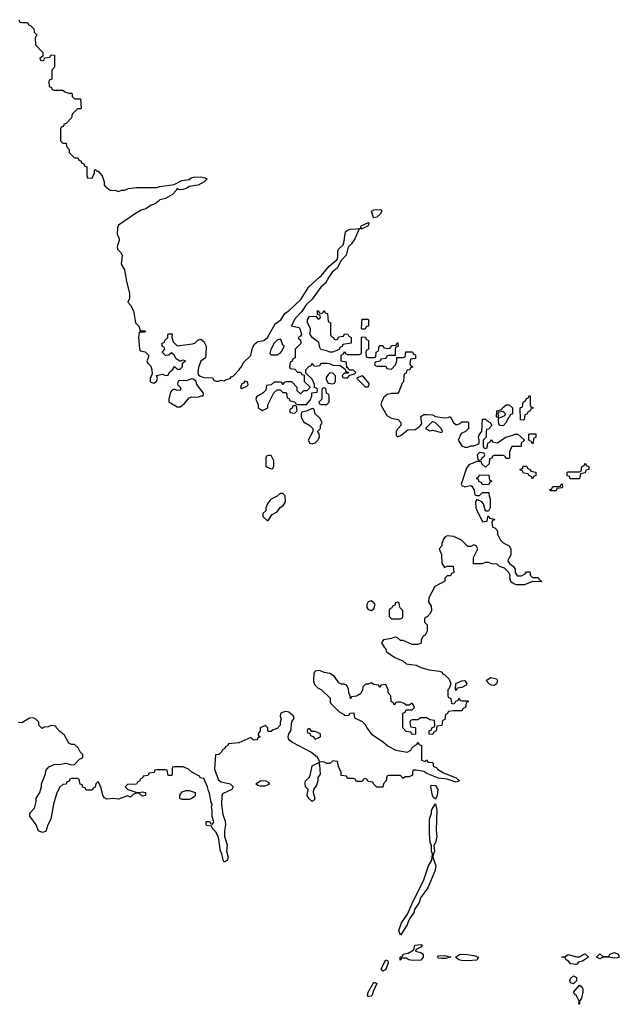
# Model space of a CAD drawing. Header units: inches. Extents: x 1992046 to 2239405, y 126834 to 266391.
# Tile 11 of 71: x 2023216 to 2027302, y 165048 to 171754. Entities that reach past the tile are written whole.
import ezdxf

# ---------------------------------------------------------------- set-up
doc = ezdxf.new("R2010")
doc.units = ezdxf.units.IN
doc.header["$MEASUREMENT"] = 0
doc.layers.add('C0126', color=7, linetype='Continuous')
doc.layers.add('C0127', color=7, linetype='Continuous')

msp = doc.modelspace()

# ---------------------------------------------------------------- linework, layer by layer
at = {"layer": 'C0126', "color": 6, "elevation": 100}
for points in [[(2025323.7, 170000), (2025299.9, 169960.1), (2025268.3, 169931.7), (2025209, 169851), (2025169, 169811), (2025136.5, 169763.5), (2025090, 169715.6), (2025068, 169670), (2025117.5, 169657.5), (2025126, 169650), (2025136, 169610), (2025130, 169598), (2025114, 169590), (2025118, 169578), (2025130, 169574), (2025131.6, 169548.4), (2025094, 169510), (2025094, 169450), (2025078, 169442), (2025072.7, 169427.3), (2025058, 169422), (2025054, 169390), (2025058, 169378), (2025090, 169374), (2025110, 169354), (2025130, 169354), (2025138, 169338), (2025154, 169334), (2025154, 169290), (2025192.7, 169252.7), (2025192.7, 169247.3), (2025172.7, 169227.3), (2025150, 169226), (2025130, 169206), (2025107.3, 169227.3), (2025106, 169250), (2025070, 169288), (2025032.7, 169287.3), (2025018, 169282), (2025010, 169266), (2025002, 169282), (2024990, 169286), (2024950, 169286), (2024930, 169266), (2024898, 169262), (2024894, 169230), (2024874, 169210), (2024830, 169186), (2024824.7, 169170), (2024842, 169130), (2024842, 169110), (2024870, 169092), (2024906, 169110), (2024908, 169130), (2024940.4, 169199.6), (2024947.3, 169212.7), (2024970, 169234), (2024990, 169234), (2025010, 169214), (2025030, 169214), (2025034, 169210), (2025038, 169178), (2025050, 169174), (2025058, 169158), (2025092, 169152), (2025098, 169138), (2025110, 169134), (2025170, 169134), (2025196.4, 169163.6), (2025206, 169190), (2025207.3, 169212.7), (2025242, 169218), (2025246, 169230), (2025242, 169242), (2025226, 169250), (2025226, 169270), (2025210, 169306), (2025166, 169346), (2025166, 169370), (2025187.3, 169392.7), (2025202, 169398), (2025210, 169414), (2025218, 169398), (2025230, 169394), (2025262, 169398), (2025270, 169414), (2025310, 169414), (2025328, 169412), (2025350, 169402), (2025399.6, 169399.6), (2025434, 169374), (2025438, 169358), (2025454, 169354), (2025454, 169346), (2025430, 169346), (2025414, 169330), (2025418, 169318), (2025430, 169314), (2025450, 169314), (2025466, 169334), (2025498, 169342), (2025506, 169350), (2025490, 169366), (2025466, 169366), (2025450, 169386), (2025446, 169386), (2025442, 169422), (2025407.3, 169427.3), (2025406, 169470), (2025422, 169478), (2025430, 169494), (2025438, 169478), (2025450, 169474), (2025530, 169474), (2025542, 169478), (2025546, 169490), (2025546, 169590), (2025550, 169594), (2025572.7, 169592.7), (2025578, 169578), (2025594, 169570), (2025594, 169510), (2025578, 169502), (2025574, 169490), (2025578, 169458), (2025590, 169454), (2025630, 169454), (2025642, 169458), (2025646, 169490), (2025662, 169498), (2025666, 169530), (2025670, 169534), (2025690, 169534), (2025698, 169518), (2025730, 169514), (2025742, 169518), (2025750, 169534), (2025782, 169538), (2025787.3, 169552.7), (2025792.7, 169552.7), (2025794, 169530), (2025778, 169522), (2025774, 169510), (2025774, 169466), (2025730, 169466), (2025718, 169462), (2025710, 169446), (2025678, 169442), (2025672.7, 169427.3), (2025638, 169422), (2025634, 169410), (2025638, 169398), (2025650, 169394), (2025710, 169394), (2025718, 169378), (2025750, 169374), (2025776.4, 169403.6), (2025786, 169430), (2025786, 169454), (2025830, 169454), (2025842, 169458), (2025847.3, 169492.7), (2025891.6, 169491.6), (2025898, 169478), (2025914, 169470), (2025912.7, 169447.3), (2025878, 169442), (2025874, 169410), (2025878, 169398), (2025894, 169390), (2025878, 169382), (2025874, 169370), (2025854, 169366), (2025850, 169346), (2025838, 169342), (2025832.7, 169327.3), (2025831.6, 169288.4), (2025822, 169278), (2025799.8, 169220.2), (2025790, 169208), (2025750, 169209), (2025719.6, 169200.4), (2025698, 169182), (2025681, 169150), (2025678, 169130), (2025718, 169058), (2025750, 169041), (2025794, 169030), (2025814, 169010), (2025814, 168990), (2025790, 168966), (2025782, 168950), (2025782, 168922), (2025790, 168914), (2025816.4, 168923.6), (2025860.4, 168959.6), (2025910, 168962), (2025938, 168982), (2025948, 168990), (2025955.3, 169004.7), (2025949.1, 169050.9), (2025970, 169064.7), (2025990, 169064.7), (2026030, 169062), (2026050, 169052), (2026110, 169042), (2026135.3, 169044.7), (2026150, 169052), (2026171.6, 169011.6), (2026190, 168994), (2026216.4, 169003.6), (2026230, 169014), (2026270, 169014), (2026274, 169010), (2026274, 168970), (2026254, 168950), (2026225.4, 168934.6), (2026204.7, 168890), (2026230, 168852), (2026250, 168842), (2026270, 168842), (2026289.1, 168850.9), (2026310, 168851.3), (2026338, 168862), (2026346, 168870), (2026348, 168890), (2026342, 168910), (2026348.4, 168931.6), (2026366, 168950), (2026370, 169034), (2026390, 169034), (2026401, 169021), (2026422, 169010), (2026434, 168990), (2026410, 168966), (2026398, 168962), (2026394, 168950), (2026394, 168910), (2026374, 168890), (2026374, 168850), (2026378, 168838), (2026390, 168834), (2026402, 168838), (2026406, 168870), (2026422, 168878), (2026430, 168894), (2026438, 168878), (2026470, 168872), (2026529.3, 168910.7), (2026576.4, 168923.6), (2026590, 168932), (2026611.6, 168931.6), (2026652.7, 168892.7), (2026652.7, 168887.3), (2026634, 168870), (2026632.7, 168847.3), (2026570, 168846), (2026554, 168810), (2026554, 168770), (2026550, 168766), (2026530, 168766), (2026522, 168782), (2026510, 168786), (2026450, 168786), (2026438, 168782), (2026432.7, 168767.3), (2026418, 168762), (2026414, 168730), (2026390, 168706), (2026366, 168730), (2026362, 168742), (2026350, 168746), (2026330, 168746), (2026276.9, 168723.1), (2026259.8, 168700.2), (2026224.7, 168590), (2026230, 168582), (2026250, 168572), (2026290, 168582), (2026298, 168578), (2026314, 168550), (2026318, 168518), (2026330, 168514), (2026350, 168514), (2026370, 168534), (2026412.7, 168532.7), (2026414, 168510), (2026422, 168490), (2026422, 168430), (2026410, 168406), (2026390, 168406), (2026376.4, 168456.4), (2026366, 168470), (2026330, 168486), (2026322, 168470), (2026324.7, 168430), (2026330, 168414), (2026370, 168334), (2026402, 168338), (2026406, 168370), (2026410, 168374), (2026418, 168358), (2026451.6, 168351.6), (2026450, 168346), (2026438, 168342), (2026434, 168330), (2026438, 168298), (2026452.7, 168292.7), (2026471.6, 168271.6), (2026471.3, 168250), (2026491.3, 168210), (2026510.7, 168190.7), (2026552, 168170), (2026562, 168150), (2026562, 168110), (2026542, 168070), (2026543.6, 168063.6), (2026554, 168050), (2026582, 168030), (2026592, 168012), (2026592, 167990), (2026606, 167966), (2026634.6, 167965.4), (2026660.4, 167979.6), (2026670, 167994), (2026690, 167994), (2026694, 167990), (2026694, 167970), (2026710, 167954), (2026750, 167954), (2026758, 167938), (2026774, 167930), (2026770, 167926), (2026710, 167928), (2026654.8, 167905.2), (2026604, 167904), (2026588.4, 167908.4), (2026564, 167924), (2026555.3, 167950), (2026558, 167970), (2026548.4, 167988.4), (2026519, 168019), (2026486, 168030), (2026470, 168046), (2026432.7, 168047.3), (2026410, 168058), (2026390, 168058), (2026367.3, 168047.3), (2026307.3, 168047.3), (2026308.4, 168091.6), (2026338, 168150), (2026326, 168170), (2026310, 168178), (2026290, 168166), (2026270, 168166), (2026226, 168210), (2026174.6, 168234.6), (2026130, 168238), (2026114, 168230), (2026103.6, 168216.4), (2026092.7, 168187.3), (2026092, 168170), (2026074, 168150), (2026091.1, 168111.1), (2026091.6, 168051.6), (2026110, 168022), (2026130, 168032), (2026170, 168032), (2026174, 167990), (2026158, 167982), (2026152.7, 167967.3), (2026130, 167966), (2026114, 167950), (2026114, 167930), (2026045.4, 167894.6), (2026003.6, 167816.4), (2026002, 167790), (2026019.6, 167759.6), (2026022, 167730), (2026014, 167710), (2025992.7, 167687.3), (2025978, 167682), (2025974, 167670), (2025974, 167650), (2025992, 167632), (2025992, 167590), (2025978, 167562), (2025965.4, 167554.6), (2025952, 167530), (2025951.6, 167508.4), (2025930, 167498), (2025890, 167498), (2025830, 167526), (2025810, 167526), (2025787.3, 167547.3), (2025770, 167548), (2025750, 167539), (2025694, 167530), (2025682, 167510), (2025699.6, 167479.6), (2025712, 167470), (2025714, 167450), (2025772, 167410), (2025827.1, 167387.1), (2025850, 167366.8), (2025918, 167358), (2025950, 167342), (2026006.4, 167326.4), (2026076.9, 167316.9), (2026094, 167310), (2026098, 167298), (2026112.7, 167292.7), (2026142, 167262), (2026154, 167230), (2026142, 167198), (2026134, 167190), (2026134, 167150), (2026138, 167138), (2026154, 167130), (2026158, 167098), (2026170, 167094), (2026182, 167098), (2026187.3, 167112.7), (2026202, 167118), (2026210, 167134), (2026218, 167118), (2026230, 167114), (2026270, 167114), (2026274, 167110), (2026258, 167102), (2026254, 167070), (2026238, 167062), (2026230, 167046), (2026172.7, 167047.3), (2026138, 167042), (2026130, 167026), (2026118, 167022), (2026112.7, 166987.3), (2026098, 166982), (2026092.7, 166947.3), (2026058, 166942), (2026054, 166910), (2026038, 166902), (2026030, 166886), (2026007.3, 166887.3), (2026006, 166910), (2026022, 166918), (2026027.3, 166932.7), (2026042, 166938), (2026046, 166950), (2026042, 166982), (2026010, 166986), (2025990, 166998), (2025950, 166998), (2025930, 166986), (2025890, 166986), (2025878, 166982), (2025874, 166970), (2025878, 166938), (2025910, 166934), (2025914, 166930), (2025912.7, 166887.3), (2025890, 166886), (2025882, 166902), (2025850, 166906), (2025826, 166930), (2025826, 167030), (2025842, 167038), (2025850, 167054), (2025890, 167054), (2025906, 167070), (2025898, 167090), (2025890, 167098), (2025870, 167086), (2025850, 167086), (2025836.4, 167096.4), (2025810, 167106), (2025790, 167106), (2025778, 167102), (2025770, 167086), (2025762, 167102), (2025748, 167110), (2025746, 167150), (2025726, 167170), (2025726, 167190), (2025710, 167226), (2025678, 167222), (2025670, 167206), (2025662, 167222), (2025630, 167226), (2025610, 167238), (2025591.6, 167228.4), (2025572.7, 167227.3), (2025554, 167210), (2025551.6, 167188.4), (2025538, 167162), (2025510, 167146), (2025478, 167142), (2025470, 167128), (2025468, 167150), (2025458, 167170), (2025456.4, 167196.4), (2025442, 167222), (2025428, 167228), (2025408.9, 167228.9), (2025390, 167238), (2025360.4, 167280.4), (2025330, 167302), (2025290, 167308), (2025260.4, 167320.4), (2025230, 167318), (2025219.6, 167300.4), (2025218, 167250), (2025225.4, 167225.4), (2025250, 167202), (2025271.1, 167191.1), (2025332, 167132), (2025331.3, 167110), (2025336.9, 167096.9), (2025390, 167042), (2025423.6, 167023.6), (2025430, 167014), (2025462, 167018), (2025466, 167030), (2025490, 167034), (2025494, 167030), (2025498, 166998), (2025550, 166974), (2025570, 166954), (2025582, 166930), (2025612, 166890), (2025694.4, 166834.4), (2025726.4, 166806.4), (2025778.8, 166778.8), (2025855.3, 166764.7), (2025882, 166778), (2025887.3, 166792.7), (2025910, 166814), (2025922, 166818), (2025930, 166834), (2025938, 166818), (2025954, 166810), (2025954, 166710), (2025978, 166702), (2025990, 166714), (2025998, 166698), (2026030, 166694), (2026034, 166690), (2026034, 166670), (2026058, 166658), (2026062, 166650), (2026103.5, 166623.5), (2026190.9, 166590.9), (2026214, 166570), (2026190, 166562), (2026130, 166582), (2026069.3, 166589.3), (2025990, 166619), (2025970, 166634), (2025918, 166642), (2025898, 166642), (2025892, 166630), (2025891.6, 166608.4), (2025870, 166598), (2025843.6, 166596.4), (2025830, 166586), (2025810, 166606), (2025730, 166606), (2025718, 166602), (2025714, 166570), (2025694, 166550), (2025690, 166526), (2025650, 166526), (2025626, 166550), (2025622, 166562), (2025590, 166566), (2025582, 166582), (2025570, 166586), (2025558, 166582), (2025550, 166566), (2025510, 166566), (2025502, 166582), (2025490, 166586), (2025450, 166586), (2025442, 166602), (2025407.3, 166607.3), (2025406, 166630), (2025388.4, 166668.4), (2025382, 166702), (2025350, 166706), (2025330, 166688), (2025310, 166688), (2025290, 166698), (2025260.4, 166700.4), (2025245.2, 166730), (2025203.9, 166763.9), (2025075.3, 166830), (2025050, 166848.7), (2025045.2, 166870), (2025049, 166890), (2025064, 166910), (2025070, 166974), (2025086, 166994), (2025082, 167010), (2025050, 167037.2), (2025030, 167042), (2025003.6, 167036.4), (2024992.7, 167027.3), (2024992, 167010), (2024998, 166990), (2024991.3, 166970), (2024991.1, 166948.9), (2024970, 166926), (2024943.6, 166916.4), (2024930, 166906), (2024910, 166906), (2024906, 166910), (2024906, 166930), (2024890, 166946), (2024870, 166938), (2024854, 166930), (2024854, 166910), (2024842, 166890), (2024842, 166882), (2024854, 166870), (2024838, 166862), (2024834, 166850), (2024810, 166846), (2024790, 166866), (2024710, 166828), (2024638, 166822), (2024634, 166810), (2024618, 166802), (2024614, 166790), (2024598, 166782), (2024594, 166770), (2024574, 166750), (2024550, 166746), (2024543.1, 166650), (2024570, 166574), (2024590, 166563.8), (2024650.6, 166550.6), (2024671.3, 166530), (2024662, 166510), (2024598, 166482), (2024594, 166470), (2024591.3, 166408.7), (2024600.5, 166340.5), (2024616.3, 166296.3), (2024619.1, 166270), (2024610.8, 166230), (2024610.9, 166190.9), (2024630, 166134), (2024624.7, 166090), (2024636, 166050), (2024630, 166028), (2024610, 166015.3), (2024602.7, 166030), (2024594, 166074), (2024584, 166090), (2024570, 166186), (2024550, 166226), (2024527.3, 166247.3), (2024522, 166262), (2024490, 166266), (2024486, 166270), (2024486, 166290), (2024490, 166294), (2024510, 166294), (2024518, 166278), (2024530, 166274), (2024538, 166290), (2024528, 166328), (2024528.7, 166370), (2024524, 166390), (2024528.7, 166410), (2024521.5, 166421.5), (2024510, 166486), (2024501.5, 166501.5), (2024495.1, 166530), (2024470, 166586), (2024446, 166590), (2024442, 166602), (2024388.4, 166628.4), (2024366, 166650), (2024330, 166666), (2024270, 166666), (2024258, 166662), (2024254, 166650), (2024254, 166610), (2024250, 166606), (2024227.3, 166607.3), (2024222, 166642), (2024210, 166646), (2024150, 166646), (2024138, 166642), (2024132.7, 166627.3), (2024098, 166622), (2024090, 166606), (2024058, 166602), (2024054, 166590), (2024038, 166582), (2024034, 166570), (2024018, 166562), (2024011.6, 166548.4), (2023950, 166546), (2023934, 166530), (2023954, 166510), (2024007.3, 166492.7), (2024030, 166491.3), (2024050, 166496), (2024074, 166490), (2024074, 166470), (2024050, 166466), (2024030, 166486), (2024010, 166486), (2023990, 166478), (2023970, 166458), (2023950, 166468.7), (2023890, 166446), (2023850, 166449.6), (2023810, 166445.2), (2023793.2, 166453.2), (2023786, 166466), (2023770, 166528), (2023750, 166566), (2023734, 166550), (2023730, 166526), (2023718, 166522), (2023710, 166506), (2023670, 166506), (2023662, 166522), (2023647.3, 166527.3), (2023642, 166542), (2023627.3, 166547.3), (2023622, 166582), (2023610, 166586), (2023570, 166586), (2023558, 166582), (2023552.7, 166567.3), (2023538, 166562), (2023532.7, 166547.3), (2023510, 166546), (2023490, 166526), (2023470, 166488), (2023447.3, 166410), (2023427.7, 166310), (2023406.8, 166270), (2023394, 166226), (2023370, 166217.2), (2023344, 166230), (2023328.7, 166270), (2023286, 166330), (2023286, 166350), (2023316.5, 166383.5), (2023329, 166430), (2023329, 166450), (2023354, 166490), (2023364, 166530), (2023364, 166550), (2023389, 166610), (2023397.2, 166642.8), (2023414.8, 166665.2), (2023450, 166682), (2023496, 166684), (2023530, 166690.8), (2023570, 166678), (2023590, 166682), (2023623.1, 166716.9), (2023646, 166730), (2023646, 166750), (2023628, 166768), (2023614.6, 166794.6), (2023590, 166818), (2023570, 166818), (2023550, 166826), (2023520.4, 166880.4), (2023487.3, 166907.3), (2023466, 166930), (2023462, 166942), (2023430, 166946), (2023410, 166938), (2023383.6, 166936.4), (2023370, 166926), (2023346, 166950), (2023346, 166970), (2023326, 166990), (2023310, 166998), (2023283.6, 166996.4), (2023230, 166966), (2023207.3, 166967.3)], [(2023939, 170000), (2023942, 169982), (2023964.9, 169890), (2023964.7, 169855.3), (2023952, 169830), (2023971.3, 169810), (2023990.7, 169770.7), (2024006, 169690), (2024026.8, 169666.8), (2024038, 169638), (2024070, 169634), (2024074, 169630), (2024070, 169626), (2024030, 169626), (2024024.9, 169590), (2024032.7, 169512.7), (2024038, 169498), (2024070, 169492), (2024094, 169470), (2024091.6, 169448.4), (2024082, 169430), (2024090, 169414), (2024110, 169394), (2024116, 169370), (2024118, 169342), (2024106, 169310), (2024106, 169290), (2024110, 169284.7), (2024130, 169278), (2024148, 169290), (2024154, 169310), (2024148.7, 169331.3), (2024190, 169338.8), (2024210, 169331.3), (2024228, 169332), (2024235.3, 169350), (2024258, 169370), (2024270, 169392), (2024290, 169374), (2024310, 169374), (2024326, 169390), (2024326, 169414), (2024346, 169430), (2024330, 169435.3), (2024314, 169430), (2024314, 169426), (2024307.3, 169427.3), (2024283.1, 169443.1), (2024268.4, 169468.4), (2024250, 169486), (2024231.3, 169468.7), (2024210, 169466), (2024188.4, 169488.4), (2024188.4, 169491.6), (2024206, 169510), (2024202, 169522), (2024186, 169530), (2024186, 169550), (2024202, 169558), (2024206, 169570), (2024226, 169590), (2024226, 169610), (2024230, 169614), (2024254, 169614), (2024252, 169590), (2024261, 169561), (2024290, 169532), (2024394.6, 169545.4), (2024410, 169552), (2024430, 169572), (2024443.1, 169576.9), (2024450, 169578), (2024470, 169562), (2024486, 169530), (2024485.4, 169474.6), (2024482, 169450), (2024451, 169429), (2024434, 169386), (2024430.8, 169350), (2024435.3, 169335.3), (2024446.4, 169326.4), (2024470, 169317.3), (2024530, 169314), (2024538, 169298), (2024552.7, 169292.7), (2024570, 169292), (2024590, 169298), (2024610, 169294), (2024618, 169302), (2024650, 169311.3), (2024657.5, 169322.5), (2024670, 169326.4), (2024710, 169366.7), (2024730, 169394.8), (2024740.5, 169419.5), (2024790, 169468), (2024801.5, 169518.5), (2024815.1, 169544.9), (2024838, 169562), (2024879.3, 169570), (2024905.1, 169590), (2024957.7, 169682.3), (2024995.1, 169710), (2025024.9, 169755.1), (2025050, 169770.7), (2025130.9, 169849.1), (2025185.3, 169934.7), (2025258.4, 170000)]]:
    msp.add_lwpolyline(points, dxfattribs=at)
for points in [[(2025370, 169574), (2025382, 169578), (2025390, 169594), (2025422, 169598), (2025430, 169614), (2025452.7, 169612.7), (2025458, 169598), (2025474, 169590), (2025474, 169550), (2025418, 169542), (2025412.7, 169527.3), (2025398, 169522), (2025392.7, 169507.3), (2025350, 169489), (2025330, 169489), (2025310, 169499), (2025268.4, 169508.4), (2025261.2, 169521.2), (2025255.1, 169555.1), (2025209.3, 169589.3), (2025195.3, 169610), (2025198, 169650), (2025178, 169690), (2025178, 169710), (2025191.6, 169731.6), (2025234, 169734), (2025250, 169714), (2025262, 169718), (2025266, 169730), (2025262, 169742), (2025246, 169746), (2025246, 169770), (2025250, 169774), (2025258, 169758), (2025270, 169754), (2025282, 169758), (2025290, 169774), (2025298, 169758), (2025312.7, 169752.7), (2025318, 169698), (2025334, 169690), (2025334, 169610), (2025338, 169598), (2025354, 169590), (2025358, 169578)], [(2025550, 169646), (2025546, 169650), (2025550, 169714), (2025590, 169714), (2025594, 169710), (2025594, 169670), (2025578, 169662), (2025570, 169646)], [(2024990, 169579), (2024970, 169571.6), (2024949.2, 169550.8), (2024927.5, 169507.5), (2024921, 169481), (2024930, 169472), (2024970, 169472), (2024990, 169482), (2025003.1, 169496.9), (2025018, 169530), (2025010, 169538), (2024996.5, 169576.5)], [(2025330, 169348), (2025319.6, 169340.4), (2025303.6, 169316.4), (2025303.6, 169303.6), (2025318, 169278), (2025350, 169274), (2025362, 169278), (2025367.3, 169292.7), (2025367.3, 169327.3), (2025350, 169346)], [(2025550, 169328), (2025522, 169318), (2025514, 169310), (2025570, 169254), (2025590, 169254), (2025598, 169270), (2025596.4, 169276.4), (2025560.4, 169320.4)], [(2024390, 169308.7), (2024350, 169295.3), (2024303.6, 169296.4), (2024292.7, 169287.3), (2024292, 169270), (2024312, 169250), (2024312, 169230), (2024290, 169228), (2024270, 169238), (2024254, 169230), (2024243.6, 169216.4), (2024231.3, 169170), (2024232, 169152), (2024290, 169118), (2024310, 169118), (2024340.2, 169139.8), (2024370, 169178), (2024390, 169184.7), (2024430, 169182), (2024452.7, 169192.7), (2024467.3, 169192.7), (2024468.7, 169210), (2024424, 169270), (2024418, 169290), (2024403.1, 169303.1)], [(2024750, 169292), (2024741.4, 169278.6), (2024730, 169274), (2024721, 169250), (2024730, 169242.8), (2024763.1, 169256.9), (2024774, 169266), (2024768.4, 169288.4)], [(2025290, 169246), (2025278, 169242), (2025274, 169230), (2025274, 169170), (2025254, 169150), (2025258, 169138), (2025270, 169134), (2025310, 169134), (2025326, 169150), (2025326, 169190), (2025322, 169202), (2025306, 169210), (2025302, 169242)], [(2026650, 169026), (2026628.4, 169028.4), (2026626, 169110), (2026642, 169118), (2026646, 169150), (2026662, 169158), (2026670, 169174), (2026682, 169178), (2026690, 169194), (2026694, 169190), (2026694, 169130), (2026698, 169118), (2026714, 169110), (2026698, 169102), (2026692.7, 169087.3), (2026678, 169082), (2026672.7, 169067.3), (2026658, 169062), (2026654, 169030)], [(2025090, 169126), (2025078, 169122), (2025072.7, 169107.3), (2025058, 169102), (2025054, 169090), (2025058, 169078), (2025090, 169074), (2025106, 169090), (2025102, 169122)], [(2026510, 168988.7), (2026486, 168990), (2026478, 169010), (2026478, 169030), (2026480.4, 169039.6), (2026522, 169058), (2026526, 169070), (2026510, 169086), (2026478, 169082), (2026474, 169070), (2026478, 169042), (2026466, 169050), (2026468, 169090), (2026502, 169098), (2026506, 169110), (2026530, 169132), (2026551.6, 169131.6), (2026574, 169110), (2026574, 169070), (2026558, 169062), (2026554, 169050), (2026542, 169038), (2026532, 169010)], [(2025210, 169106), (2025170, 169088), (2025138, 169082), (2025134, 169070), (2025134, 169050), (2025150, 169014), (2025194, 168990), (2025214, 168970), (2025214, 168950), (2025182, 168890), (2025194, 168870), (2025210, 168864.7), (2025230, 168872), (2025248, 168890), (2025258, 168910), (2025256.4, 168936.4), (2025246, 168950), (2025266, 168970), (2025266, 168990), (2025278, 169010), (2025260.4, 169040.4), (2025229.1, 169069.1), (2025222, 169102)], [(2026030, 169018), (2025982, 168970), (2026010, 168954), (2026030, 168958), (2026090, 168942), (2026098, 168950), (2026088, 168970), (2026050, 169008)], [(2026710, 168866), (2026702, 168882), (2026686, 168890), (2026686, 168930), (2026690, 168934), (2026730, 168934), (2026734, 168930), (2026734, 168910), (2026718, 168902), (2026714, 168870)], [(2026350, 168806), (2026334, 168790), (2026338, 168758), (2026350, 168754), (2026362, 168758), (2026367.3, 168772.7), (2026382, 168778), (2026386, 168790), (2026382, 168802)], [(2024930, 168786), (2024910, 168786), (2024898, 168782), (2024894, 168770), (2024894, 168710), (2024930, 168694), (2024942, 168698), (2024947.3, 168712.7), (2024948, 168750)], [(2027030, 168626), (2026968, 168628), (2026962, 168642), (2026947.3, 168647.3), (2026946, 168670), (2026950, 168674), (2027030, 168674), (2027042, 168678), (2027046, 168710), (2027062, 168718), (2027070, 168734), (2027078, 168718), (2027094, 168710), (2027094, 168690), (2027074, 168686), (2027070, 168668), (2027038, 168662)], [(2026710, 168626), (2026702, 168642), (2026686, 168650), (2026682, 168662), (2026650, 168666), (2026642, 168682), (2026627.3, 168687.3), (2026627.3, 168692.7), (2026642, 168698), (2026647.3, 168712.7), (2026670, 168714), (2026678, 168698), (2026694, 168690), (2026698, 168678), (2026732.7, 168672.7), (2026734, 168650), (2026718, 168642)], [(2026410, 168586), (2026367.3, 168587.3), (2026362, 168602), (2026347.3, 168607.3), (2026342, 168622), (2026330, 168626), (2026330, 168634), (2026342, 168638), (2026350, 168654), (2026412.7, 168652.7), (2026418, 168618), (2026430, 168614), (2026432, 168608), (2026418, 168602)], [(2026830, 168546), (2026828, 168552), (2026842, 168558), (2026850, 168574), (2026890, 168574), (2026902, 168578), (2026907.3, 168592.7), (2026912.7, 168592.7), (2026914, 168570), (2026910, 168566), (2026878, 168562), (2026870, 168546)], [(2025010, 168526), (2024990, 168526), (2024971.6, 168508.4), (2024930, 168488), (2024919.6, 168480.4), (2024903.6, 168456.4), (2024894, 168430), (2024894, 168410), (2024874, 168390), (2024874, 168370), (2024902, 168342), (2024910, 168342), (2024936.4, 168383.6), (2024970, 168402), (2024990, 168432), (2025012.9, 168447.1), (2025028, 168470), (2025026, 168510)], [(2025610, 167796), (2025590, 167788.7), (2025580.7, 167770), (2025581, 167750), (2025590, 167738), (2025610, 167731), (2025630, 167742), (2025639, 167770), (2025630, 167782)], [(2025790, 167786), (2025778, 167782), (2025772.7, 167767.3), (2025758, 167762), (2025752.7, 167747.3), (2025738, 167742), (2025734, 167730), (2025734, 167690), (2025750, 167674), (2025810, 167674), (2025822, 167678), (2025826, 167690), (2025826, 167730), (2025806, 167750), (2025802, 167782)], [(2026190, 167186), (2026186, 167190), (2026187.3, 167232.7), (2026230, 167252), (2026250, 167254), (2026262, 167230), (2026258, 167222), (2026230, 167206), (2026198, 167202)], [(2026450, 167219), (2026430, 167221.2), (2026415.3, 167230), (2026398, 167250), (2026402, 167258), (2026425.6, 167274.4), (2026464.7, 167264.7), (2026471.3, 167250), (2026464.7, 167230)], [(2025190, 166926), (2025178, 166922), (2025174, 166910), (2025178, 166898), (2025194, 166894), (2025198, 166878), (2025212.7, 166872.7), (2025230, 166854), (2025250, 166862), (2025266, 166870), (2025266, 166890), (2025230, 166906), (2025206, 166906)], [(2025210, 166429.3), (2025187.7, 166447.7), (2025176, 166470), (2025181.2, 166510), (2025164.5, 166530), (2025160.9, 166559.1), (2025164, 166570), (2025187, 166590), (2025194.5, 166605.5), (2025208, 166672), (2025258, 166698), (2025254, 166686), (2025258.8, 166678.8), (2025263.6, 166616.4), (2025247.7, 166592.3), (2025247.3, 166570), (2025239.1, 166540.9), (2025218.8, 166510), (2025216.3, 166490), (2025226.8, 166450), (2025222, 166438)], [(2024854.6, 166534.6), (2024838, 166538), (2024826, 166550), (2024858, 166570), (2024870, 166572.4), (2024894, 166570), (2024910, 166562), (2024918, 166550), (2024910, 166542), (2024885.4, 166534.6)], [(2026050, 166446), (2026036.4, 166456.4), (2026028.7, 166470), (2026018, 166530), (2026020.4, 166539.6), (2026050, 166538), (2026066, 166510), (2026061, 166470)], [(2024370, 166442), (2024323.1, 166443.1), (2024308, 166450), (2024308.4, 166471.6), (2024324, 166496), (2024350, 166504.7), (2024370, 166504.7), (2024412, 166490), (2024411.6, 166468.4), (2024390, 166448.7)], [(2025810, 165518), (2025799, 165550), (2025818, 165602), (2025858.6, 165661.4), (2025897.2, 165750), (2025968.7, 165890), (2026002, 165990), (2026024, 166030), (2026028.7, 166070), (2026022, 166090), (2026022, 166130), (2026014, 166150), (2026008.4, 166211.6), (2026008, 166310), (2026022, 166350), (2026022, 166370), (2026050, 166414), (2026058.8, 166370), (2026054.8, 166234.8), (2026058.8, 166190), (2026050.5, 166149.5), (2026038, 166130), (2026042, 166090), (2026032.7, 166067.3), (2026032, 166050), (2026050.7, 165990.7), (2026044.5, 165955.5), (2025998, 165842), (2025947.1, 165772.9), (2025938, 165742), (2025906.8, 165693.2), (2025902.8, 165670), (2025878.8, 165641.2), (2025864.5, 165615.5), (2025857.3, 165590)], [(2025890, 165347.3), (2025868, 165350), (2025850, 165362), (2025818, 165362), (2025809.3, 165349.3), (2025808.9, 165368.9), (2025824, 165376), (2025829.7, 165390.3), (2025862.7, 165397.3), (2025902, 165418), (2025908, 165450), (2025950, 165454.8), (2025958, 165450), (2025950, 165438), (2025918, 165422), (2025914, 165410), (2025950, 165401), (2025964.7, 165390), (2025964.7, 165370), (2025950, 165349.5)], [(2026090, 165359), (2026070, 165362), (2026062, 165370), (2026070, 165378), (2026110, 165381), (2026154, 165370), (2026150, 165368.7), (2026119.8, 165360.2)], [(2026270, 165344.2), (2026226.5, 165346.5), (2026208, 165350), (2026186, 165370), (2026213.2, 165386.8), (2026250.5, 165390.5), (2026310, 165380.7), (2026342, 165370), (2026330, 165349.6)], [(2027010, 165318), (2026970, 165324), (2026958.5, 165338.5), (2026939, 165350), (2026930, 165368), (2026908, 165370), (2026930, 165372), (2026953.6, 165386.4), (2027009.3, 165370.7), (2027030, 165370.7), (2027050, 165386), (2027070, 165391), (2027092, 165370), (2027050, 165342.7), (2027024.5, 165335.5)], [(2027270, 165361.2), (2027230, 165369), (2027191.6, 165368.4), (2027170, 165358), (2027146, 165370), (2027170, 165391.3), (2027190, 165374), (2027230, 165374), (2027238, 165390), (2027270, 165401), (2027294, 165390), (2027302, 165370), (2027290, 165364)], [(2025690, 165274), (2025679.3, 165290), (2025711.1, 165351.1), (2025723.6, 165343.6), (2025726, 165330), (2025710, 165285.2)], [(2026990, 165188), (2026970, 165195.3), (2026964.5, 165210), (2026970, 165224.7), (2026990, 165242), (2027011.3, 165231.3), (2027011.1, 165208.9)], [(2025590, 165101.2), (2025586.2, 165106.2), (2025589.6, 165130), (2025623.7, 165190), (2025630, 165197.3), (2025636.3, 165196.3), (2025650.5, 165189.5), (2025624.5, 165135.5), (2025617.3, 165110), (2025610, 165102.7)], [(2027030, 165048), (2027026, 165050), (2027028, 165070), (2027010, 165106), (2026996.4, 165116.4), (2026989.3, 165130), (2027030, 165178), (2027046.4, 165166.4), (2027054, 165150), (2027054, 165130), (2027044.7, 165090), (2027031, 165069)]]:
    msp.add_lwpolyline(points, close=True, dxfattribs=at)
at = {"layer": 'C0127', "color": 6, "elevation": 100}
for points in [[(2023210, 171754), (2023218, 171738), (2023230, 171734), (2023270, 171734), (2023278, 171718), (2023290, 171714), (2023312.7, 171692.7), (2023314, 171670), (2023334, 171650), (2023322, 171630), (2023323.6, 171583.6), (2023374, 171530), (2023374, 171506), (2023354, 171490), (2023358, 171478), (2023370, 171474), (2023382, 171478), (2023386, 171494), (2023422, 171498), (2023430, 171514), (2023452.7, 171512.7), (2023454, 171430), (2023434, 171410), (2023434, 171350), (2023418, 171342), (2023414, 171330), (2023418, 171298), (2023432.7, 171292.7), (2023438, 171278), (2023450, 171274), (2023510, 171274), (2023523.6, 171263.6), (2023550, 171254), (2023570, 171254), (2023574, 171250), (2023574, 171230), (2023590, 171214), (2023630, 171214), (2023634, 171150), (2023630, 171146), (2023610, 171146), (2023574, 171110), (2023570, 171086), (2023532.7, 171047.3), (2023518, 171042), (2023512.7, 171027.3), (2023498, 171022), (2023494, 171010), (2023494, 170930), (2023510, 170914), (2023532.7, 170912.7), (2023534, 170890), (2023554, 170870), (2023554, 170850), (2023590, 170814), (2023612.7, 170812.7), (2023618, 170798), (2023632.7, 170792.7), (2023638, 170778), (2023652.7, 170772.7), (2023658, 170758), (2023672.7, 170752.7), (2023674, 170690), (2023678, 170678), (2023710, 170674), (2023726, 170710), (2023726, 170730), (2023730, 170734), (2023742, 170722), (2023750, 170722), (2023778, 170690), (2023791.3, 170650), (2023792, 170630), (2023799.6, 170619.6), (2023832.7, 170592.7), (2023871.3, 170591.3), (2023890, 170584.7), (2023910, 170592), (2023930, 170592), (2023956.4, 170603.6), (2024011.1, 170611.1), (2024150, 170611.3), (2024170, 170618), (2024268.4, 170631.6), (2024321.2, 170658.8), (2024370, 170666), (2024383.7, 170676.3), (2024399.3, 170680.7), (2024450, 170682.8), (2024478, 170678), (2024494, 170670), (2024474, 170650), (2024432.3, 170627.7), (2024370, 170619), (2024354.2, 170605.8), (2024330, 170597.2), (2024310, 170595.3), (2024298, 170598), (2024290, 170606), (2024282, 170590), (2024256.8, 170563.2), (2024210, 170535.3), (2024170, 170528), (2024162.8, 170517.2), (2024139.1, 170500.9), (2024112, 170490), (2024074.8, 170465.2), (2024043.5, 170456.5), (2024005.2, 170434.8), (2023890, 170355.3), (2023882.5, 170337.5), (2023880.7, 170290), (2023890.5, 170270.5), (2023893.4, 170250), (2023880.7, 170210), (2023882.8, 170190), (2023902.8, 170170), (2023913.4, 170150), (2023906.8, 170090), (2023930.4, 170050.4), (2023939, 170000)], [(2025258.4, 170000), (2025269.6, 170010), (2025323.8, 170076.2), (2025378.4, 170121.6), (2025383.1, 170136.9), (2025383.9, 170176.1), (2025389.6, 170190), (2025419.6, 170220.4), (2025425.8, 170234.2), (2025435.8, 170310), (2025450, 170321.5), (2025470, 170328.1), (2025547.3, 170332.7), (2025541.5, 170341.5), (2025542.9, 170350), (2025593.4, 170373.4), (2025596.3, 170370), (2025590, 170349.7), (2025549.4, 170329.4), (2025530, 170328.7), (2025499.2, 170260.8), (2025474.7, 170225.3), (2025454.7, 170205.3), (2025439.6, 170150), (2025407, 170113), (2025378.7, 170061.3), (2025344.7, 170035.3), (2025323.7, 170000)]]:
    msp.add_lwpolyline(points, dxfattribs=at)
msp.add_lwpolyline([(2025630, 170403.7), (2025626.7, 170406.7), (2025612.7, 170450), (2025630, 170458.7), (2025670, 170461.3), (2025678, 170458), (2025683.8, 170450), (2025672.9, 170430), (2025650, 170409.7)], close=True, dxfattribs=at)

doc.saveas('drawing.dxf')
